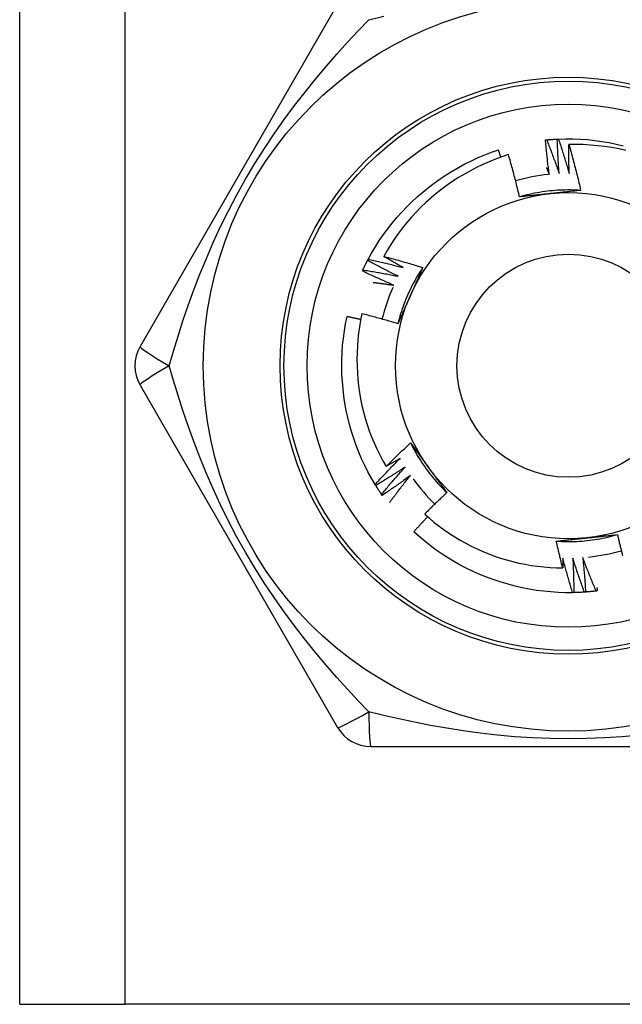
# Model space of a CAD drawing. Header units: inches. Extents: x 0 to 80.3, y -11 to 43.1.
# Tile 20 of 74: x 17.4 to 17.7, y 14.2 to 14.7. Entities that reach past the tile are written whole.
import ezdxf

# ---------------------------------------------------------------- set-up
doc = ezdxf.new("R2010")
doc.units = ezdxf.units.IN
doc.header["$MEASUREMENT"] = 0
doc.layers.add('Visible Edges(ANSI)', color=7, linetype='Continuous', lineweight=25)
doc.layers.add('Visible Tangent Edges(ANSI)', color=7, linetype='Continuous', lineweight=25)

msp = doc.modelspace()

# ---------------------------------------------------------------- linework, layer by layer
at = {"layer": 'Visible Edges(ANSI)'}
for p, q in [((17.40514, 14.17547), (17.40514, 31.5613)), ((17.56794, 14.68728), (17.46679, 14.51209)), ((17.58327, 14.55617), (17.58355, 14.5567)), ((17.46679, 14.4924), (17.56794, 14.31721)), ((17.58747, 14.44097), (17.58716, 14.44149)), ((17.59079, 14.43593), (17.59044, 14.43643)), ((17.68886, 14.38614), (17.68826, 14.38612)), ((17.58499, 14.30736), (17.78729, 14.30736)), ((17.40514, 14.17547), (17.45899, 14.17547)), ((17.91329, 14.17547), (17.45899, 14.17547))]:
    msp.add_line(p, q, dxfattribs=at)
at = {"layer": 'Visible Edges(ANSI)', "flags": 128}
for points in [[(17.67438, 14.61779), (17.67441, 14.61779), (17.67443, 14.6178), (17.67446, 14.6178), (17.67448, 14.6178), (17.67451, 14.6178), (17.67453, 14.61781), (17.67456, 14.61781), (17.67458, 14.61781), (17.67461, 14.61781), (17.67463, 14.61782), (17.67466, 14.61782), (17.67468, 14.61782), (17.67471, 14.61782), (17.67473, 14.61783), (17.67476, 14.61783), (17.67478, 14.61783), (17.67481, 14.61783), (17.67483, 14.61784), (17.67486, 14.61784), (17.67488, 14.61784), (17.67491, 14.61784), (17.67493, 14.61785), (17.67496, 14.61785), (17.67498, 14.61785)], [(17.67628, 14.60018), (17.67619, 14.60091), (17.67609, 14.60164), (17.676, 14.60237), (17.67591, 14.60311), (17.67582, 14.60384), (17.67573, 14.60457), (17.67564, 14.6053), (17.67556, 14.60604), (17.67547, 14.60677), (17.67539, 14.6075), (17.67531, 14.60824), (17.67523, 14.60897), (17.67515, 14.6097), (17.67507, 14.61044), (17.675, 14.61117), (17.67492, 14.61191), (17.67485, 14.61264), (17.67478, 14.61338), (17.67471, 14.61411), (17.67464, 14.61485), (17.67457, 14.61558), (17.67451, 14.61632), (17.67444, 14.61705), (17.67438, 14.61779)], [(17.67498, 14.61785), (17.67521, 14.61787), (17.67543, 14.61789), (17.67566, 14.61791), (17.67588, 14.61793), (17.67611, 14.61795), (17.67633, 14.61797), (17.67656, 14.61799), (17.67678, 14.61801), (17.67701, 14.61803), (17.67723, 14.61804), (17.67746, 14.61806), (17.67769, 14.61808), (17.67791, 14.61809), (17.67814, 14.61811), (17.67836, 14.61812), (17.67859, 14.61814), (17.67881, 14.61815), (17.67904, 14.61817), (17.67926, 14.61818), (17.67949, 14.61819), (17.67972, 14.61821), (17.67994, 14.61822), (17.68017, 14.61823), (17.68039, 14.61824)], [(17.67498, 14.61785), (17.67526, 14.61714), (17.67555, 14.61642), (17.67583, 14.61571), (17.6761, 14.61499), (17.67638, 14.61427), (17.67666, 14.61356), (17.67693, 14.61284), (17.6772, 14.61212), (17.67747, 14.6114), (17.67774, 14.61068), (17.67801, 14.60996), (17.67828, 14.60924), (17.67855, 14.60852), (17.67881, 14.6078), (17.67907, 14.60708), (17.67933, 14.60636), (17.6796, 14.60563), (17.67985, 14.60491), (17.68011, 14.60419), (17.68037, 14.60346), (17.68062, 14.60274), (17.68088, 14.60201), (17.68113, 14.60128), (17.68138, 14.60056)], [(17.68039, 14.61825), (17.68042, 14.61825), (17.68044, 14.61825), (17.68047, 14.61825), (17.6805, 14.61825), (17.68052, 14.61825), (17.68055, 14.61825), (17.68057, 14.61825), (17.6806, 14.61826), (17.68062, 14.61826), (17.68065, 14.61826), (17.68067, 14.61826), (17.6807, 14.61826), (17.68072, 14.61826), (17.68075, 14.61826), (17.68077, 14.61826), (17.6808, 14.61826), (17.68082, 14.61827), (17.68085, 14.61827), (17.68087, 14.61827), (17.6809, 14.61827), (17.68092, 14.61827), (17.68095, 14.61827), (17.68097, 14.61827), (17.681, 14.61827)], [(17.68138, 14.60056), (17.68132, 14.60129), (17.68127, 14.60203), (17.68121, 14.60276), (17.68116, 14.6035), (17.68111, 14.60424), (17.68105, 14.60497), (17.68101, 14.60571), (17.68096, 14.60645), (17.68091, 14.60718), (17.68087, 14.60792), (17.68082, 14.60866), (17.68078, 14.60939), (17.68074, 14.61013), (17.6807, 14.61087), (17.68067, 14.6116), (17.68063, 14.61234), (17.6806, 14.61308), (17.68056, 14.61382), (17.68053, 14.61455), (17.6805, 14.61529), (17.68047, 14.61603), (17.68044, 14.61677), (17.68042, 14.61751), (17.68039, 14.61825)], [(17.681, 14.61827), (17.68472, 14.61838), (17.68843, 14.61836), (17.69215, 14.61821), (17.69586, 14.61795), (17.69955, 14.61756), (17.70324, 14.61706), (17.7069, 14.61644), (17.71055, 14.61571), (17.71417, 14.61486)], [(17.681, 14.61827), (17.68124, 14.61755), (17.68149, 14.61682), (17.68173, 14.61609), (17.68197, 14.61536), (17.68221, 14.61463), (17.68245, 14.6139), (17.68268, 14.61317), (17.68292, 14.61244), (17.68315, 14.61171), (17.68338, 14.61097), (17.68361, 14.61024), (17.68384, 14.60951), (17.68407, 14.60877), (17.6843, 14.60804), (17.68452, 14.60731), (17.68475, 14.60657), (17.68497, 14.60583), (17.68519, 14.6051), (17.68541, 14.60436), (17.68563, 14.60362), (17.68585, 14.60289), (17.68606, 14.60215), (17.68628, 14.60141), (17.68649, 14.60067)], [(17.58355, 14.5567), (17.58535, 14.55995), (17.58725, 14.56315), (17.58926, 14.56628), (17.59137, 14.56934), (17.59358, 14.57233), (17.59588, 14.57525), (17.59827, 14.57809), (17.60076, 14.58086), (17.60333, 14.58355), (17.60598, 14.58616), (17.60871, 14.58868), (17.61152, 14.59111), (17.61441, 14.59346), (17.61737, 14.59572), (17.62039, 14.59788), (17.62349, 14.59994), (17.62664, 14.60191), (17.62986, 14.60377), (17.63313, 14.60554), (17.63646, 14.60719), (17.63984, 14.60874), (17.64327, 14.61018), (17.64674, 14.6115), (17.65026, 14.61271)], [(17.65152, 14.60898), (17.65147, 14.60914), (17.65142, 14.60929), (17.65137, 14.60945), (17.65131, 14.6096), (17.65126, 14.60976), (17.65121, 14.60991), (17.65116, 14.61007), (17.65111, 14.61022), (17.65105, 14.61038), (17.651, 14.61054), (17.65095, 14.61069), (17.6509, 14.61085), (17.65084, 14.611), (17.65079, 14.61116), (17.65074, 14.61131), (17.65068, 14.61147), (17.65063, 14.61162), (17.65058, 14.61178), (17.65053, 14.61193), (17.65047, 14.61209), (17.65042, 14.61224), (17.65037, 14.6124), (17.65031, 14.61255), (17.65026, 14.61271)], [(17.68649, 14.60067), (17.68647, 14.60129), (17.68646, 14.6019), (17.68644, 14.60252), (17.68643, 14.60313), (17.68642, 14.60375), (17.68641, 14.60436), (17.6864, 14.60498), (17.68639, 14.60559), (17.68638, 14.60621), (17.68637, 14.60682), (17.68636, 14.60744), (17.68636, 14.60806), (17.68636, 14.60867), (17.68635, 14.60929), (17.68635, 14.6099), (17.68635, 14.61052), (17.68635, 14.61113), (17.68635, 14.61175), (17.68635, 14.61236), (17.68635, 14.61298), (17.68636, 14.6136), (17.68636, 14.61421), (17.68637, 14.61483), (17.68638, 14.61544)], [(17.71542, 14.61243), (17.71185, 14.61321), (17.70825, 14.61388), (17.70464, 14.61443), (17.70101, 14.61487), (17.69737, 14.61519), (17.69371, 14.61539), (17.69005, 14.61548), (17.68638, 14.61544)], [(17.68638, 14.61544), (17.68665, 14.61447), (17.68693, 14.6135), (17.6872, 14.61253), (17.68747, 14.61156), (17.68774, 14.61059), (17.68801, 14.60962), (17.68827, 14.60865), (17.68853, 14.60767), (17.68879, 14.6067), (17.68905, 14.60572), (17.6893, 14.60475), (17.68955, 14.60377), (17.6898, 14.60279), (17.69005, 14.60182), (17.69029, 14.60084), (17.69053, 14.59986), (17.69077, 14.59888), (17.69101, 14.5979), (17.69124, 14.59692), (17.69147, 14.59593), (17.6917, 14.59495), (17.69193, 14.59397), (17.69215, 14.59299), (17.69237, 14.592)], [(17.65542, 14.61029), (17.65208, 14.60918), (17.64878, 14.60797), (17.64551, 14.60665), (17.64228, 14.60522), (17.6391, 14.6037), (17.63597, 14.60208), (17.6329, 14.60037), (17.62989, 14.59856), (17.62693, 14.59666), (17.62404, 14.59466), (17.62121, 14.59257), (17.61845, 14.5904), (17.61576, 14.58814), (17.61314, 14.58579), (17.61059, 14.58335), (17.60812, 14.58084), (17.60573, 14.57824), (17.60342, 14.57558), (17.60121, 14.57285), (17.59908, 14.57005), (17.59705, 14.56719), (17.59511, 14.56426), (17.59326, 14.56127), (17.59151, 14.55822)], [(17.66106, 14.58865), (17.66085, 14.58956), (17.66064, 14.59047), (17.66042, 14.59137), (17.66021, 14.59228), (17.65999, 14.59319), (17.65977, 14.59409), (17.65955, 14.595), (17.65932, 14.5959), (17.6591, 14.59681), (17.65887, 14.59771), (17.65864, 14.59861), (17.6584, 14.59951), (17.65817, 14.60042), (17.65793, 14.60132), (17.65769, 14.60222), (17.65745, 14.60312), (17.6572, 14.60401), (17.65695, 14.60491), (17.6567, 14.60581), (17.65645, 14.60671), (17.6562, 14.6076), (17.65594, 14.6085), (17.65568, 14.60939), (17.65542, 14.61029)], [(17.67485, 14.60369), (17.67491, 14.60355), (17.67497, 14.6034), (17.67503, 14.60325), (17.67509, 14.60311), (17.67515, 14.60296), (17.67521, 14.60281), (17.67527, 14.60267), (17.67533, 14.60252), (17.67539, 14.60238), (17.67545, 14.60223), (17.67551, 14.60208), (17.67557, 14.60194), (17.67563, 14.60179), (17.67569, 14.60164), (17.67575, 14.6015), (17.67581, 14.60135), (17.67587, 14.6012), (17.67593, 14.60106), (17.67599, 14.60091), (17.67605, 14.60076), (17.67611, 14.60062), (17.67616, 14.60047), (17.67622, 14.60032), (17.67628, 14.60018)], [(17.69237, 14.592), (17.69106, 14.59208), (17.68974, 14.59214), (17.68842, 14.59218), (17.6871, 14.5922), (17.68578, 14.59221), (17.68446, 14.59219), (17.68314, 14.59216), (17.68183, 14.5921), (17.68051, 14.59203), (17.67919, 14.59194), (17.67788, 14.59183), (17.67656, 14.59169), (17.67525, 14.59155), (17.67395, 14.59138), (17.67264, 14.59119), (17.67134, 14.59098), (17.67004, 14.59076), (17.66874, 14.59051), (17.66745, 14.59025), (17.66616, 14.58997), (17.66488, 14.58967), (17.6636, 14.58935), (17.66232, 14.58901), (17.66105, 14.58865)], [(17.67688, 14.59034), (17.67621, 14.59027), (17.67555, 14.5902), (17.67488, 14.59013), (17.67422, 14.59006), (17.67356, 14.58999), (17.6729, 14.58992), (17.67224, 14.58985), (17.67157, 14.58978), (17.67091, 14.58971), (17.67025, 14.58964), (17.66959, 14.58957), (17.66894, 14.5895), (17.66828, 14.58943), (17.66762, 14.58936), (17.66696, 14.58929), (17.6663, 14.58922), (17.66565, 14.58915), (17.66499, 14.58908), (17.66433, 14.58901), (17.66368, 14.58894), (17.66302, 14.58887), (17.66237, 14.5888), (17.66171, 14.58872), (17.66106, 14.58865)], [(17.69237, 14.592), (17.69173, 14.59193), (17.69109, 14.59186), (17.69045, 14.59179), (17.68981, 14.59172), (17.68916, 14.59165), (17.68852, 14.59158), (17.68788, 14.59151), (17.68723, 14.59144), (17.68659, 14.59137), (17.68595, 14.5913), (17.6853, 14.59123), (17.68466, 14.59116), (17.68401, 14.5911), (17.68337, 14.59103), (17.68272, 14.59096), (17.68207, 14.59089), (17.68143, 14.59082), (17.68078, 14.59075), (17.68013, 14.59069), (17.67948, 14.59062), (17.67883, 14.59055), (17.67818, 14.59048), (17.67753, 14.59041), (17.67688, 14.59034)], [(17.59151, 14.55822), (17.59235, 14.55801), (17.59319, 14.55779), (17.59403, 14.55757), (17.59487, 14.55735), (17.5957, 14.55712), (17.59654, 14.5569), (17.59738, 14.55667), (17.59821, 14.55644), (17.59905, 14.55621), (17.59988, 14.55598), (17.60072, 14.55574), (17.60155, 14.55551), (17.60239, 14.55527), (17.60322, 14.55503), (17.60405, 14.55479), (17.60489, 14.55454), (17.60572, 14.5543), (17.60655, 14.55405), (17.60738, 14.5538), (17.60821, 14.55355), (17.60904, 14.55329), (17.60987, 14.55304), (17.6107, 14.55278), (17.61152, 14.55252)], [(17.6015, 14.5525), (17.60108, 14.55273), (17.60067, 14.55296), (17.60025, 14.5532), (17.59983, 14.55343), (17.59941, 14.55367), (17.59899, 14.5539), (17.59857, 14.55414), (17.59815, 14.55437), (17.59774, 14.55461), (17.59732, 14.55485), (17.5969, 14.55508), (17.59649, 14.55532), (17.59607, 14.55556), (17.59565, 14.5558), (17.59524, 14.55604), (17.59482, 14.55628), (17.59441, 14.55652), (17.59399, 14.55676), (17.59358, 14.55701), (17.59316, 14.55725), (17.59275, 14.55749), (17.59234, 14.55773), (17.59192, 14.55798), (17.59151, 14.55822)], [(17.58086, 14.5513), (17.58096, 14.55151), (17.58106, 14.55171), (17.58115, 14.55192), (17.58125, 14.55212), (17.58135, 14.55232), (17.58144, 14.55253), (17.58154, 14.55273), (17.58164, 14.55293), (17.58174, 14.55314), (17.58184, 14.55334), (17.58194, 14.55354), (17.58204, 14.55375), (17.58214, 14.55395), (17.58224, 14.55415), (17.58234, 14.55435), (17.58244, 14.55455), (17.58255, 14.55476), (17.58265, 14.55496), (17.58275, 14.55516), (17.58286, 14.55536), (17.58296, 14.55556), (17.58306, 14.55576), (17.58317, 14.55596), (17.58327, 14.55616)], [(17.59901, 14.54804), (17.59835, 14.54836), (17.59768, 14.54869), (17.59702, 14.54901), (17.59636, 14.54934), (17.5957, 14.54967), (17.59504, 14.55), (17.59438, 14.55033), (17.59372, 14.55066), (17.59306, 14.551), (17.59241, 14.55133), (17.59175, 14.55167), (17.59109, 14.55201), (17.59044, 14.55235), (17.58978, 14.55269), (17.58913, 14.55303), (17.58848, 14.55337), (17.58782, 14.55372), (17.58717, 14.55406), (17.58652, 14.55441), (17.58587, 14.55476), (17.58522, 14.55511), (17.58457, 14.55546), (17.58392, 14.55581), (17.58327, 14.55617)], [(17.58355, 14.5567), (17.5843, 14.55654), (17.58505, 14.55638), (17.5858, 14.55622), (17.58655, 14.55606), (17.58731, 14.55589), (17.58806, 14.55573), (17.5888, 14.55556), (17.58955, 14.55539), (17.5903, 14.55522), (17.59105, 14.55505), (17.5918, 14.55488), (17.59255, 14.5547), (17.5933, 14.55453), (17.59404, 14.55435), (17.59479, 14.55417), (17.59554, 14.55399), (17.59629, 14.55381), (17.59703, 14.55363), (17.59778, 14.55344), (17.59852, 14.55326), (17.59927, 14.55307), (17.60001, 14.55288), (17.60076, 14.55269), (17.6015, 14.5525)], [(17.61152, 14.55252), (17.6108, 14.55142), (17.61009, 14.55031), (17.60939, 14.54919), (17.60871, 14.54806), (17.60805, 14.54692), (17.6074, 14.54577), (17.60677, 14.54461), (17.60616, 14.54344), (17.60557, 14.54226), (17.60499, 14.54108), (17.60443, 14.53988), (17.60389, 14.53868), (17.60336, 14.53747), (17.60285, 14.53625), (17.60236, 14.53503), (17.60189, 14.5338), (17.60143, 14.53256), (17.601, 14.53131), (17.60058, 14.53006), (17.60018, 14.52881), (17.5998, 14.52755), (17.59944, 14.52628), (17.59909, 14.525), (17.59877, 14.52373)], [(17.61152, 14.55252), (17.61127, 14.55193), (17.61101, 14.55134), (17.61075, 14.55075), (17.61048, 14.55016), (17.61022, 14.54957), (17.60996, 14.54898), (17.6097, 14.54839), (17.60944, 14.54779), (17.60918, 14.5472), (17.60892, 14.54661), (17.60865, 14.54602), (17.60839, 14.54542), (17.60813, 14.54483), (17.60786, 14.54424), (17.6076, 14.54364), (17.60734, 14.54305), (17.60707, 14.54245), (17.60681, 14.54186), (17.60654, 14.54126), (17.60628, 14.54067), (17.60601, 14.54007), (17.60574, 14.53947), (17.60548, 14.53887), (17.60521, 14.53828)], [(17.58061, 14.55075), (17.58062, 14.55078), (17.58063, 14.5508), (17.58064, 14.55082), (17.58065, 14.55084), (17.58066, 14.55087), (17.58067, 14.55089), (17.58068, 14.55091), (17.58069, 14.55094), (17.5807, 14.55096), (17.58071, 14.55098), (17.58073, 14.551), (17.58074, 14.55103), (17.58075, 14.55105), (17.58076, 14.55107), (17.58077, 14.5511), (17.58078, 14.55112), (17.58079, 14.55114), (17.5808, 14.55116), (17.58081, 14.55119), (17.58082, 14.55121), (17.58083, 14.55123), (17.58084, 14.55126), (17.58085, 14.55128), (17.58086, 14.5513)], [(17.59675, 14.54345), (17.59607, 14.54374), (17.59539, 14.54403), (17.59472, 14.54432), (17.59404, 14.54462), (17.59336, 14.54491), (17.59269, 14.54521), (17.59201, 14.5455), (17.59133, 14.5458), (17.59066, 14.5461), (17.58999, 14.5464), (17.58931, 14.5467), (17.58864, 14.54701), (17.58797, 14.54731), (17.5873, 14.54762), (17.58662, 14.54793), (17.58595, 14.54823), (17.58528, 14.54854), (17.58461, 14.54886), (17.58395, 14.54917), (17.58328, 14.54948), (17.58261, 14.5498), (17.58194, 14.55012), (17.58128, 14.55043), (17.58061, 14.55075)], [(17.58086, 14.5513), (17.58162, 14.55118), (17.58238, 14.55106), (17.58314, 14.55094), (17.5839, 14.55082), (17.58465, 14.55069), (17.58541, 14.55056), (17.58617, 14.55044), (17.58693, 14.55031), (17.58768, 14.55018), (17.58844, 14.55004), (17.5892, 14.54991), (17.58995, 14.54977), (17.59071, 14.54964), (17.59146, 14.5495), (17.59222, 14.54936), (17.59298, 14.54922), (17.59373, 14.54908), (17.59449, 14.54893), (17.59524, 14.54879), (17.59599, 14.54864), (17.59675, 14.54849), (17.5975, 14.54834), (17.59826, 14.54819), (17.59901, 14.54804)], [(17.58616, 14.5449), (17.5866, 14.54485), (17.58705, 14.54479), (17.58749, 14.54473), (17.58793, 14.54468), (17.58837, 14.54462), (17.58881, 14.54457), (17.58925, 14.54451), (17.58969, 14.54445), (17.59014, 14.54439), (17.59058, 14.54433), (17.59102, 14.54427), (17.59146, 14.54421), (17.5919, 14.54415), (17.59234, 14.54409), (17.59278, 14.54403), (17.59322, 14.54397), (17.59367, 14.5439), (17.59411, 14.54384), (17.59455, 14.54378), (17.59499, 14.54371), (17.59543, 14.54365), (17.59587, 14.54359), (17.59631, 14.54352), (17.59675, 14.54345)], [(17.60521, 14.53828), (17.60494, 14.53766), (17.60467, 14.53705), (17.6044, 14.53645), (17.60413, 14.53584), (17.60386, 14.53523), (17.60358, 14.53462), (17.60331, 14.53401), (17.60304, 14.5334), (17.60277, 14.5328), (17.60251, 14.53219), (17.60224, 14.53158), (17.60197, 14.53098), (17.6017, 14.53037), (17.60143, 14.52977), (17.60116, 14.52916), (17.6009, 14.52856), (17.60063, 14.52795), (17.60036, 14.52735), (17.60009, 14.52675), (17.59983, 14.52614), (17.59956, 14.52554), (17.5993, 14.52493), (17.59903, 14.52433), (17.59877, 14.52373)], [(17.58716, 14.44149), (17.58526, 14.44469), (17.58348, 14.44795), (17.5818, 14.45127), (17.58024, 14.45464), (17.57878, 14.45806), (17.57743, 14.46152), (17.57619, 14.46503), (17.57507, 14.46857), (17.57406, 14.47215), (17.57316, 14.47576), (17.57237, 14.47939), (17.5717, 14.48305), (17.57114, 14.48673), (17.5707, 14.49042), (17.57037, 14.49413), (17.57016, 14.49784), (17.57007, 14.50156), (17.57009, 14.50528), (17.57024, 14.50899), (17.5705, 14.5127), (17.57088, 14.5164), (17.57138, 14.52008), (17.572, 14.52374), (17.57275, 14.52739)], [(17.57978, 14.52589), (17.57949, 14.52595), (17.57919, 14.52602), (17.5789, 14.52608), (17.57861, 14.52615), (17.57832, 14.52621), (17.57802, 14.52628), (17.57773, 14.52634), (17.57744, 14.5264), (17.57715, 14.52647), (17.57685, 14.52653), (17.57656, 14.52659), (17.57627, 14.52666), (17.57597, 14.52672), (17.57568, 14.52678), (17.57539, 14.52684), (17.5751, 14.5269), (17.5748, 14.52697), (17.57451, 14.52703), (17.57422, 14.52709), (17.57392, 14.52715), (17.57363, 14.52721), (17.57334, 14.52727), (17.57304, 14.52733), (17.57275, 14.52739)], [(17.5804, 14.52888), (17.57972, 14.52558), (17.57914, 14.52225), (17.57867, 14.51891), (17.5783, 14.51556), (17.57804, 14.51219), (17.57788, 14.50882), (17.57782, 14.50543), (17.57787, 14.50205), (17.57803, 14.49867), (17.57829, 14.4953), (17.57866, 14.49195), (17.57913, 14.48861), (17.5797, 14.48529), (17.58038, 14.48198), (17.58117, 14.4787), (17.58205, 14.47545), (17.58304, 14.47222), (17.58413, 14.46903), (17.58532, 14.46586), (17.58661, 14.46273), (17.588, 14.45965), (17.58948, 14.45661), (17.59106, 14.45363), (17.59273, 14.4507)], [(17.59877, 14.52373), (17.59801, 14.52396), (17.59725, 14.52419), (17.59648, 14.52442), (17.59572, 14.52465), (17.59496, 14.52488), (17.5942, 14.5251), (17.59343, 14.52533), (17.59267, 14.52555), (17.59191, 14.52577), (17.59114, 14.52599), (17.59038, 14.52621), (17.58961, 14.52642), (17.58885, 14.52664), (17.58808, 14.52685), (17.58731, 14.52706), (17.58655, 14.52727), (17.58578, 14.52747), (17.58501, 14.52768), (17.58424, 14.52788), (17.58348, 14.52809), (17.58271, 14.52829), (17.58194, 14.52849), (17.58117, 14.52868), (17.5804, 14.52888)], [(17.59273, 14.4507), (17.59324, 14.45121), (17.59375, 14.45172), (17.59427, 14.45224), (17.59478, 14.45275), (17.5953, 14.45326), (17.59582, 14.45377), (17.59633, 14.45428), (17.59685, 14.45478), (17.59737, 14.45529), (17.59789, 14.45579), (17.59842, 14.4563), (17.59894, 14.4568), (17.59946, 14.4573), (17.59999, 14.45781), (17.60051, 14.45831), (17.60104, 14.45881), (17.60157, 14.4593), (17.6021, 14.4598), (17.60263, 14.4603), (17.60316, 14.4608), (17.60369, 14.46129), (17.60422, 14.46178), (17.60475, 14.46228), (17.60529, 14.46277)], [(17.60529, 14.46277), (17.60567, 14.46225), (17.60605, 14.46173), (17.60643, 14.46121), (17.60682, 14.46069), (17.6072, 14.46017), (17.60758, 14.45964), (17.60796, 14.45912), (17.60834, 14.4586), (17.60872, 14.45808), (17.60911, 14.45755), (17.60949, 14.45703), (17.60987, 14.4565), (17.61025, 14.45598), (17.61063, 14.45546), (17.61102, 14.45493), (17.6114, 14.4544), (17.61178, 14.45388), (17.61217, 14.45335), (17.61255, 14.45282), (17.61293, 14.4523), (17.61332, 14.45177), (17.6137, 14.45124), (17.61409, 14.45071), (17.61447, 14.45018)], [(17.60529, 14.46277), (17.60588, 14.46159), (17.60648, 14.46042), (17.60711, 14.45925), (17.60775, 14.4581), (17.6084, 14.45696), (17.60908, 14.45582), (17.60977, 14.4547), (17.61047, 14.45358), (17.6112, 14.45248), (17.61193, 14.45139), (17.61269, 14.4503), (17.61346, 14.44923), (17.61424, 14.44817), (17.61504, 14.44712), (17.61586, 14.44609), (17.61669, 14.44506), (17.61753, 14.44405), (17.61839, 14.44305), (17.61927, 14.44206), (17.62015, 14.44109), (17.62106, 14.44012), (17.62197, 14.43918), (17.6229, 14.43824), (17.62385, 14.43732)], [(17.58716, 14.44149), (17.58767, 14.44205), (17.58819, 14.44262), (17.58871, 14.44318), (17.58923, 14.44375), (17.58976, 14.44431), (17.59028, 14.44487), (17.5908, 14.44543), (17.59133, 14.44599), (17.59186, 14.44655), (17.59238, 14.44711), (17.59291, 14.44767), (17.59344, 14.44823), (17.59397, 14.44878), (17.59451, 14.44933), (17.59504, 14.44989), (17.59557, 14.45044), (17.59611, 14.45099), (17.59664, 14.45154), (17.59718, 14.45209), (17.59772, 14.45264), (17.59826, 14.45319), (17.5988, 14.45373), (17.59934, 14.45428), (17.59989, 14.45482)], [(17.59989, 14.45482), (17.59959, 14.45465), (17.59929, 14.45447), (17.599, 14.4543), (17.5987, 14.45412), (17.5984, 14.45395), (17.59811, 14.45378), (17.59781, 14.4536), (17.59751, 14.45343), (17.59721, 14.45326), (17.59691, 14.45309), (17.59662, 14.45291), (17.59632, 14.45274), (17.59602, 14.45257), (17.59572, 14.4524), (17.59542, 14.45223), (17.59512, 14.45206), (17.59482, 14.45188), (17.59452, 14.45171), (17.59423, 14.45154), (17.59393, 14.45137), (17.59363, 14.45121), (17.59333, 14.45104), (17.59303, 14.45087), (17.59273, 14.4507)], [(17.60246, 14.45041), (17.60185, 14.45), (17.60123, 14.4496), (17.60062, 14.44919), (17.6, 14.44879), (17.59938, 14.44839), (17.59876, 14.44799), (17.59814, 14.44759), (17.59752, 14.44719), (17.5969, 14.44679), (17.59627, 14.44639), (17.59565, 14.446), (17.59503, 14.4456), (17.5944, 14.44521), (17.59378, 14.44482), (17.59315, 14.44443), (17.59252, 14.44404), (17.59189, 14.44365), (17.59126, 14.44327), (17.59063, 14.44288), (17.59, 14.4425), (17.58937, 14.44211), (17.58874, 14.44173), (17.58811, 14.44135), (17.58747, 14.44097)], [(17.59044, 14.43643), (17.59093, 14.43702), (17.59142, 14.43762), (17.59191, 14.43821), (17.5924, 14.4388), (17.59289, 14.43939), (17.59339, 14.43997), (17.59388, 14.44056), (17.59438, 14.44115), (17.59487, 14.44174), (17.59537, 14.44232), (17.59587, 14.4429), (17.59637, 14.44349), (17.59687, 14.44407), (17.59737, 14.44465), (17.59788, 14.44523), (17.59838, 14.44581), (17.59889, 14.44639), (17.5994, 14.44697), (17.59991, 14.44754), (17.60041, 14.44812), (17.60093, 14.44869), (17.60144, 14.44927), (17.60195, 14.44984), (17.60246, 14.45041)], [(17.60527, 14.44614), (17.60467, 14.4457), (17.60408, 14.44526), (17.60349, 14.44482), (17.60289, 14.44439), (17.60229, 14.44396), (17.60169, 14.44352), (17.6011, 14.44309), (17.6005, 14.44266), (17.5999, 14.44223), (17.59929, 14.4418), (17.59869, 14.44138), (17.59809, 14.44095), (17.59749, 14.44053), (17.59688, 14.4401), (17.59628, 14.43968), (17.59567, 14.43926), (17.59506, 14.43884), (17.59445, 14.43842), (17.59384, 14.438), (17.59323, 14.43759), (17.59262, 14.43717), (17.59201, 14.43676), (17.5914, 14.43634), (17.59079, 14.43593)], [(17.5945, 14.43225), (17.59494, 14.43284), (17.59538, 14.43342), (17.59582, 14.43401), (17.59625, 14.4346), (17.59669, 14.43518), (17.59714, 14.43576), (17.59758, 14.43635), (17.59802, 14.43693), (17.59847, 14.43751), (17.59891, 14.43809), (17.59936, 14.43867), (17.59981, 14.43925), (17.60026, 14.43983), (17.60071, 14.44041), (17.60116, 14.44098), (17.60161, 14.44156), (17.60206, 14.44213), (17.60252, 14.44271), (17.60297, 14.44328), (17.60343, 14.44385), (17.60389, 14.44443), (17.60435, 14.445), (17.60481, 14.44557), (17.60527, 14.44614)], [(17.61447, 14.45018), (17.61486, 14.44964), (17.61526, 14.4491), (17.61565, 14.44856), (17.61604, 14.44802), (17.61643, 14.44748), (17.61682, 14.44694), (17.61722, 14.4464), (17.61761, 14.44587), (17.618, 14.44533), (17.61839, 14.44479), (17.61878, 14.44426), (17.61917, 14.44372), (17.61956, 14.44318), (17.61995, 14.44265), (17.62034, 14.44212), (17.62073, 14.44158), (17.62112, 14.44105), (17.62151, 14.44051), (17.6219, 14.43998), (17.62229, 14.43945), (17.62268, 14.43892), (17.62307, 14.43838), (17.62346, 14.43785), (17.62385, 14.43732)], [(17.59044, 14.43643), (17.59032, 14.43662), (17.59019, 14.4368), (17.59006, 14.43699), (17.58993, 14.43718), (17.58981, 14.43736), (17.58968, 14.43755), (17.58956, 14.43774), (17.58943, 14.43793), (17.58931, 14.43812), (17.58918, 14.43831), (17.58906, 14.43849), (17.58893, 14.43868), (17.58881, 14.43887), (17.58869, 14.43906), (17.58856, 14.43925), (17.58844, 14.43944), (17.58832, 14.43963), (17.5882, 14.43982), (17.58808, 14.44002), (17.58796, 14.44021), (17.58784, 14.4404), (17.58772, 14.44059), (17.5876, 14.44078), (17.58748, 14.44097)], [(17.62385, 14.43732), (17.62337, 14.43687), (17.62288, 14.43642), (17.6224, 14.43597), (17.62192, 14.43552), (17.62144, 14.43507), (17.62097, 14.43462), (17.62049, 14.43417), (17.62001, 14.43371), (17.61954, 14.43326), (17.61906, 14.4328), (17.61859, 14.43234), (17.61811, 14.43189), (17.61764, 14.43143), (17.61717, 14.43097), (17.6167, 14.43051), (17.61623, 14.43005), (17.61576, 14.42959), (17.61529, 14.42912), (17.61482, 14.42866), (17.61436, 14.4282), (17.61389, 14.42773), (17.61343, 14.42727), (17.61296, 14.4268), (17.6125, 14.42633)], [(17.6125, 14.42633), (17.61492, 14.42418), (17.61741, 14.42211), (17.61995, 14.42012), (17.62256, 14.41821), (17.62522, 14.41638), (17.62793, 14.41463), (17.6307, 14.41297), (17.63352, 14.41139), (17.63639, 14.40989), (17.63931, 14.40849), (17.64227, 14.40717), (17.64528, 14.40595), (17.64831, 14.40482), (17.65138, 14.40379), (17.65447, 14.40285), (17.65759, 14.40201), (17.66074, 14.40127), (17.6639, 14.40063), (17.66708, 14.40008), (17.67028, 14.39963), (17.6735, 14.39929), (17.67672, 14.39904), (17.67996, 14.39889), (17.6832, 14.39885)], [(17.61402, 14.42496), (17.61372, 14.42465), (17.61342, 14.42433), (17.61313, 14.42402), (17.61283, 14.4237), (17.61253, 14.42339), (17.61223, 14.42307), (17.61193, 14.42275), (17.61164, 14.42243), (17.61134, 14.42212), (17.61104, 14.4218), (17.61075, 14.42148), (17.61045, 14.42116), (17.61016, 14.42084), (17.60986, 14.42052), (17.60957, 14.4202), (17.60927, 14.41988), (17.60898, 14.41956), (17.60868, 14.41924), (17.60839, 14.41892), (17.6081, 14.41859), (17.60781, 14.41827), (17.60751, 14.41795), (17.60722, 14.41763), (17.60693, 14.4173)], [(17.68826, 14.38612), (17.68454, 14.38612), (17.68083, 14.38623), (17.67712, 14.38647), (17.67342, 14.38683), (17.66973, 14.38731), (17.66606, 14.38791), (17.66241, 14.38863), (17.65879, 14.38945), (17.65519, 14.3904), (17.65162, 14.39145), (17.64809, 14.39262), (17.6446, 14.3939), (17.64115, 14.39528), (17.63774, 14.39678), (17.63438, 14.39837), (17.63108, 14.40008), (17.62783, 14.40188), (17.62464, 14.40379), (17.62151, 14.4058), (17.61845, 14.40791), (17.61545, 14.41011), (17.61253, 14.41242), (17.60969, 14.41481), (17.60693, 14.4173)], [(17.6799, 14.41249), (17.68122, 14.41241), (17.68253, 14.41235), (17.68385, 14.41231), (17.68517, 14.41229), (17.68649, 14.41228), (17.68781, 14.4123), (17.68913, 14.41233), (17.69045, 14.41239), (17.69176, 14.41246), (17.69308, 14.41255), (17.6944, 14.41267), (17.69571, 14.4128), (17.69702, 14.41295), (17.69833, 14.41311), (17.69963, 14.4133), (17.70094, 14.41351), (17.70224, 14.41373), (17.70353, 14.41398), (17.70482, 14.41424), (17.70611, 14.41452), (17.7074, 14.41483), (17.70867, 14.41514), (17.70995, 14.41548), (17.71122, 14.41584)], [(17.6954, 14.41415), (17.69606, 14.41422), (17.69672, 14.41429), (17.69739, 14.41436), (17.69805, 14.41443), (17.69871, 14.4145), (17.69938, 14.41457), (17.70004, 14.41464), (17.7007, 14.41471), (17.70136, 14.41478), (17.70202, 14.41485), (17.70268, 14.41492), (17.70334, 14.41499), (17.704, 14.41506), (17.70465, 14.41513), (17.70531, 14.4152), (17.70597, 14.41527), (17.70663, 14.41534), (17.70728, 14.41541), (17.70794, 14.41548), (17.7086, 14.41555), (17.70925, 14.41562), (17.70991, 14.4157), (17.71056, 14.41577), (17.71122, 14.41584)], [(17.71122, 14.41584), (17.71133, 14.41533), (17.71145, 14.41482), (17.71157, 14.41432), (17.71169, 14.41381), (17.71181, 14.4133), (17.71193, 14.41279), (17.71205, 14.41228), (17.71217, 14.41178), (17.71229, 14.41127), (17.71241, 14.41076), (17.71254, 14.41026), (17.71266, 14.40975), (17.71279, 14.40924), (17.71291, 14.40874), (17.71304, 14.40823), (17.71317, 14.40773), (17.71329, 14.40722), (17.71342, 14.40671), (17.71355, 14.40621), (17.71368, 14.4057), (17.71381, 14.4052)], [(17.6799, 14.41249), (17.68054, 14.41256), (17.68118, 14.41263), (17.68183, 14.4127), (17.68247, 14.41277), (17.68311, 14.41284), (17.68375, 14.41291), (17.6844, 14.41298), (17.68504, 14.41305), (17.68568, 14.41312), (17.68633, 14.41319), (17.68697, 14.41326), (17.68762, 14.41333), (17.68826, 14.4134), (17.68891, 14.41346), (17.68955, 14.41353), (17.6902, 14.4136), (17.69085, 14.41367), (17.6915, 14.41374), (17.69214, 14.41381), (17.69279, 14.41387), (17.69344, 14.41394), (17.69409, 14.41401), (17.69474, 14.41408), (17.6954, 14.41415)], [(17.6832, 14.39885), (17.68306, 14.39942), (17.68291, 14.39998), (17.68276, 14.40055), (17.68262, 14.40111), (17.68247, 14.40168), (17.68233, 14.40225), (17.68219, 14.40282), (17.68205, 14.40338), (17.68191, 14.40395), (17.68177, 14.40452), (17.68163, 14.40509), (17.68149, 14.40565), (17.68135, 14.40622), (17.68122, 14.40679), (17.68108, 14.40736), (17.68095, 14.40793), (17.68081, 14.4085), (17.68068, 14.40907), (17.68055, 14.40964), (17.68042, 14.41021), (17.68029, 14.41078), (17.68016, 14.41135), (17.68003, 14.41192), (17.6799, 14.41249)], [(17.68323, 14.40386), (17.68323, 14.40365), (17.68323, 14.40344), (17.68323, 14.40323), (17.68323, 14.40303), (17.68323, 14.40282), (17.68323, 14.40261), (17.68323, 14.4024), (17.68323, 14.40219), (17.68323, 14.40198), (17.68323, 14.40177), (17.68323, 14.40156), (17.68322, 14.40136), (17.68322, 14.40115), (17.68322, 14.40094), (17.68322, 14.40073), (17.68322, 14.40052), (17.68322, 14.40031), (17.68322, 14.4001), (17.68321, 14.39989), (17.68321, 14.39969), (17.68321, 14.39948), (17.68321, 14.39927), (17.68321, 14.39906), (17.6832, 14.39885)], [(17.68826, 14.38612), (17.68804, 14.38686), (17.68781, 14.38759), (17.68759, 14.38833), (17.68737, 14.38906), (17.68715, 14.3898), (17.68693, 14.39053), (17.68671, 14.39127), (17.68649, 14.39201), (17.68628, 14.39274), (17.68607, 14.39348), (17.68585, 14.39422), (17.68564, 14.39496), (17.68543, 14.3957), (17.68523, 14.39644), (17.68502, 14.39718), (17.68482, 14.39792), (17.68461, 14.39866), (17.68441, 14.3994), (17.68421, 14.40014), (17.68401, 14.40089), (17.68381, 14.40163), (17.68362, 14.40237), (17.68342, 14.40312), (17.68323, 14.40386)], [(17.68834, 14.40384), (17.68838, 14.40311), (17.68842, 14.40237), (17.68845, 14.40163), (17.68849, 14.4009), (17.68852, 14.40016), (17.68855, 14.39942), (17.68858, 14.39868), (17.68861, 14.39795), (17.68863, 14.39721), (17.68866, 14.39647), (17.68868, 14.39573), (17.68871, 14.395), (17.68873, 14.39426), (17.68875, 14.39352), (17.68877, 14.39278), (17.68878, 14.39204), (17.6888, 14.39131), (17.68881, 14.39057), (17.68882, 14.38983), (17.68884, 14.38909), (17.68885, 14.38835), (17.68885, 14.38761), (17.68886, 14.38687), (17.68886, 14.38614)], [(17.69429, 14.38639), (17.69402, 14.38711), (17.69376, 14.38783), (17.6935, 14.38856), (17.69324, 14.38928), (17.69298, 14.39), (17.69272, 14.39072), (17.69247, 14.39145), (17.69222, 14.39217), (17.69196, 14.3929), (17.69171, 14.39363), (17.69146, 14.39435), (17.69121, 14.39508), (17.69097, 14.39581), (17.69072, 14.39653), (17.69048, 14.39726), (17.69023, 14.39799), (17.68999, 14.39872), (17.68975, 14.39945), (17.68951, 14.40018), (17.68928, 14.40091), (17.68904, 14.40165), (17.6888, 14.40238), (17.68857, 14.40311), (17.68834, 14.40384)], [(17.69344, 14.40409), (17.69352, 14.40336), (17.6936, 14.40262), (17.69367, 14.40189), (17.69374, 14.40115), (17.69381, 14.40042), (17.69388, 14.39968), (17.69395, 14.39895), (17.69402, 14.39822), (17.69408, 14.39748), (17.69415, 14.39674), (17.69421, 14.39601), (17.69427, 14.39527), (17.69433, 14.39454), (17.69439, 14.3938), (17.69444, 14.39307), (17.6945, 14.39233), (17.69455, 14.39159), (17.69461, 14.39086), (17.69466, 14.39012), (17.69471, 14.38938), (17.69475, 14.38865), (17.6948, 14.38791), (17.69484, 14.38717), (17.69489, 14.38643)], [(17.70029, 14.38697), (17.69999, 14.38768), (17.69969, 14.38838), (17.69939, 14.38909), (17.69909, 14.3898), (17.6988, 14.39051), (17.6985, 14.39122), (17.69821, 14.39193), (17.69792, 14.39264), (17.69763, 14.39335), (17.69734, 14.39406), (17.69705, 14.39477), (17.69677, 14.39549), (17.69648, 14.3962), (17.6962, 14.39691), (17.69592, 14.39763), (17.69564, 14.39835), (17.69536, 14.39906), (17.69508, 14.39978), (17.69481, 14.4005), (17.69453, 14.40121), (17.69426, 14.40193), (17.69398, 14.40265), (17.69371, 14.40337), (17.69344, 14.40409)], [(17.69429, 14.38639), (17.69406, 14.38637), (17.69383, 14.38636), (17.69361, 14.38634), (17.69338, 14.38633), (17.69316, 14.38632), (17.69293, 14.3863), (17.69271, 14.38629), (17.69248, 14.38628), (17.69225, 14.38627), (17.69203, 14.38625), (17.6918, 14.38624), (17.69158, 14.38623), (17.69135, 14.38622), (17.69113, 14.38621), (17.6909, 14.3862), (17.69067, 14.38619), (17.69045, 14.38619), (17.69022, 14.38618), (17.69, 14.38617), (17.68977, 14.38616), (17.68954, 14.38616), (17.68932, 14.38615), (17.68909, 14.38615), (17.68887, 14.38614)], [(17.69489, 14.38643), (17.69486, 14.38643), (17.69484, 14.38643), (17.69481, 14.38643), (17.69479, 14.38643), (17.69476, 14.38642), (17.69474, 14.38642), (17.69471, 14.38642), (17.69469, 14.38642), (17.69466, 14.38642), (17.69464, 14.38642), (17.69461, 14.38641), (17.69459, 14.38641), (17.69456, 14.38641), (17.69454, 14.38641), (17.69451, 14.38641), (17.69449, 14.3864), (17.69446, 14.3864), (17.69444, 14.3864), (17.69441, 14.3864), (17.69439, 14.3864), (17.69436, 14.3864), (17.69434, 14.38639), (17.69431, 14.38639), (17.69429, 14.38639)], [(17.70029, 14.38697), (17.70006, 14.38694), (17.69984, 14.38692), (17.69961, 14.38689), (17.69939, 14.38686), (17.69917, 14.38684), (17.69894, 14.38681), (17.69872, 14.38679), (17.69849, 14.38676), (17.69827, 14.38674), (17.69804, 14.38672), (17.69782, 14.38669), (17.69759, 14.38667), (17.69737, 14.38665), (17.69714, 14.38663), (17.69692, 14.38661), (17.69669, 14.38659), (17.69647, 14.38657), (17.69624, 14.38655), (17.69602, 14.38653), (17.69579, 14.38651), (17.69556, 14.38649), (17.69534, 14.38647), (17.69511, 14.38646), (17.69489, 14.38644)], [(17.70089, 14.38704), (17.70086, 14.38704), (17.70084, 14.38704), (17.70081, 14.38703), (17.70079, 14.38703), (17.70076, 14.38703), (17.70074, 14.38703), (17.70071, 14.38702), (17.70069, 14.38702), (17.70066, 14.38702), (17.70064, 14.38701), (17.70061, 14.38701), (17.70059, 14.38701), (17.70056, 14.387), (17.70054, 14.387), (17.70051, 14.387), (17.70049, 14.38699), (17.70046, 14.38699), (17.70044, 14.38699), (17.70041, 14.38698), (17.70039, 14.38698), (17.70036, 14.38698), (17.70034, 14.38698), (17.70031, 14.38697), (17.70029, 14.38697)], [(17.70069, 14.38881), (17.7007, 14.38874), (17.7007, 14.38867), (17.70071, 14.38859), (17.70072, 14.38852), (17.70073, 14.38844), (17.70074, 14.38837), (17.70075, 14.3883), (17.70076, 14.38822), (17.70076, 14.38815), (17.70077, 14.38808), (17.70078, 14.388), (17.70079, 14.38793), (17.7008, 14.38786), (17.70081, 14.38778), (17.70081, 14.38771), (17.70082, 14.38763), (17.70083, 14.38756), (17.70084, 14.38749), (17.70085, 14.38741), (17.70085, 14.38734), (17.70086, 14.38727), (17.70087, 14.38719), (17.70088, 14.38712), (17.70089, 14.38704)]]:
    msp.add_lwpolyline(points, dxfattribs=at)
at = {"layer": 'Visible Edges(ANSI)'}
for radius in [0.18701, 0.13386, 0.08858]:
    msp.add_circle((17.68614, 14.50225), radius, dxfattribs=at)
for centre, radius, start, end in [((17.68614, 14.50225), 0.09843, 96.0181, 105.9569), ((17.68614, 14.50225), 0.09843, 156.0181, 165.9569), ((17.48384, 14.50225), 0.01969, 150, 210), ((17.68614, 14.50225), 0.09843, 216.0181, 225.9569), ((17.68614, 14.50225), 0.09843, 276.0181, 285.9569), ((17.58499, 14.32705), 0.01969, 210, 270)]:
    msp.add_arc(centre, radius, start, end, dxfattribs=at)
at = {"layer": 'Visible Tangent Edges(ANSI)'}
msp.add_line((17.45899, 31.5613), (17.45899, 14.17547), dxfattribs=at)
at = {"layer": 'Visible Tangent Edges(ANSI)', "flags": 128}
for points in [[(17.48164, 14.50225), (17.48384, 14.50977), (17.48621, 14.51744), (17.48874, 14.52522), (17.49145, 14.53311), (17.49435, 14.54108), (17.49745, 14.54911), (17.50076, 14.5572), (17.50428, 14.56532), (17.50804, 14.57345), (17.51204, 14.58158), (17.51629, 14.58968), (17.52079, 14.59775), (17.52554, 14.60572), (17.53044, 14.61347), (17.53548, 14.621), (17.54064, 14.62831), (17.5459, 14.63541), (17.55124, 14.6423), (17.55664, 14.64899), (17.56208, 14.65546), (17.56755, 14.66173), (17.57301, 14.6678), (17.57847, 14.67367), (17.58389, 14.67934)], [(17.58389, 14.67934), (17.59151, 14.6812)], [(17.58389, 14.32515), (17.57847, 14.33082), (17.57302, 14.3367), (17.56754, 14.34278), (17.56207, 14.34907), (17.55661, 14.35557), (17.5512, 14.36227), (17.54586, 14.36918), (17.54059, 14.37629), (17.53543, 14.38361), (17.53039, 14.39114), (17.52549, 14.39887), (17.52075, 14.40681), (17.51623, 14.4149), (17.51197, 14.42302), (17.50797, 14.43115), (17.50421, 14.43928), (17.50069, 14.44738), (17.49739, 14.45545), (17.49431, 14.46347), (17.49142, 14.47142), (17.48872, 14.47929), (17.4862, 14.48706), (17.48384, 14.49471), (17.48164, 14.50225)], [(17.72247, 14.31322), (17.71355, 14.31241), (17.70451, 14.31181), (17.69536, 14.31143), (17.68611, 14.3113), (17.67683, 14.31143), (17.66766, 14.3118), (17.65861, 14.3124), (17.64969, 14.31321), (17.64091, 14.31421), (17.63227, 14.31539), (17.62379, 14.31673), (17.61546, 14.3182), (17.6073, 14.3198), (17.59932, 14.3215), (17.59151, 14.32329), (17.58389, 14.32515)]]:
    msp.add_lwpolyline(points, dxfattribs=at)
at = {"layer": 'Visible Tangent Edges(ANSI)'}
for radius in [0.14764, 0.14567, 0.05709]:
    msp.add_circle((17.68614, 14.50225), radius, dxfattribs=at)
for centre, major_axis, start_param, end_param in [((17.48384, 14.50225), (-0.01705, 0.00984), 0, 1.474012), ((17.48384, 14.50225), (-0.01705, -0.00984), 4.809173, 6.283185), ((17.58499, 14.32705), (-0.01705, -0.00984), 0, 1.474012), ((17.58499, 14.32705), (0, -0.01969), 4.809173, 6.283185)]:
    msp.add_ellipse(centre, major_axis=major_axis, ratio=0.056054, start_param=start_param, end_param=end_param, dxfattribs=at)

doc.saveas('drawing.dxf')
